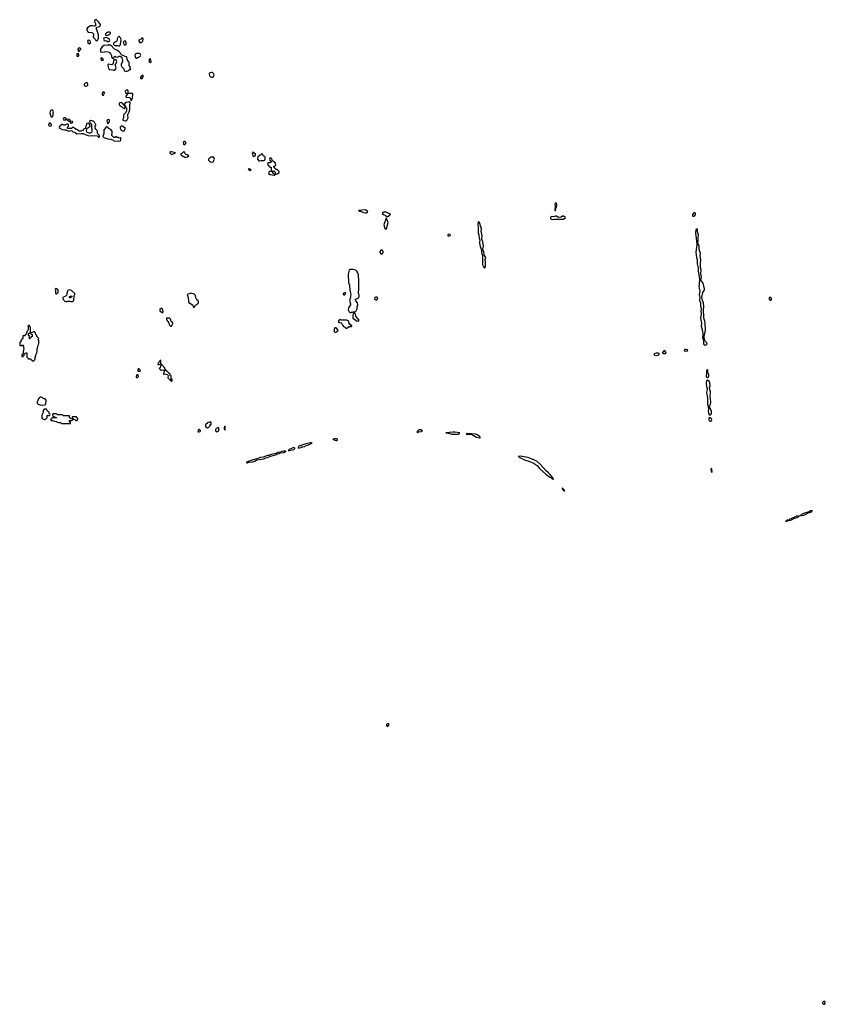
# Model space of a CAD drawing. Header units: inches. Extents: x 2701622 to 2964296, y 496201 to 720542.
# Tile 84 of 256: x 2804794 to 2820488, y 603234 to 622426. Entities that reach past the tile are written whole.
import ezdxf

# ---------------------------------------------------------------- set-up
doc = ezdxf.new("R2010")
doc.units = ezdxf.units.IN
doc.header["$MEASUREMENT"] = 0
for name, color, linetype in [('C8601', 7, 'Continuous'), ('C8602', 7, 'Continuous'), ('C8610', 7, 'Continuous'), ('C8611', 7, 'Continuous'), ('C8620', 7, 'Continuous'), ('C8621', 7, 'Continuous')]:
    doc.layers.add(name, color=color, linetype=linetype)

msp = doc.modelspace()

# ---------------------------------------------------------------- linework, layer by layer
at = {"layer": 'C8601', "color": 4, "elevation": 4}
msp.add_lwpolyline([(2807988, 620000), (2807990, 619996), (2808010, 619991), (2808019, 620000)], dxfattribs=at)
for points in [[(2807750, 619849), (2807731, 619849), (2807718, 619842), (2807718, 619830), (2807743, 619803), (2807750, 619799), (2807770, 619803), (2807818, 619822), (2807826, 619830)], [(2807990, 619858), (2807950, 619819), (2807932, 619810), (2807931, 619790), (2808010, 619745), (2808030, 619746), (2808065, 619755), (2808088, 619770), (2808058, 619790), (2808030, 619799), (2808015, 619810), (2808003, 619843)], [(2808550, 619749), (2808510, 619744), (2808472, 619710), (2808471, 619690), (2808490, 619667), (2808510, 619657), (2808550, 619647), (2808564, 619656), (2808585, 619695), (2808589, 619710), (2808584, 619730), (2808570, 619744)], [(2809330, 619846), (2809325, 619830), (2809332, 619812), (2809333, 619773), (2809342, 619762), (2809370, 619765), (2809378, 619770), (2809388, 619790), (2809387, 619807), (2809363, 619823), (2809350, 619838)], [(2809530, 619806), (2809498, 619802), (2809493, 619787), (2809464, 619776), (2809434, 619750), (2809425, 619710), (2809450, 619674), (2809470, 619672), (2809496, 619684), (2809550, 619682), (2809570, 619694), (2809576, 619716), (2809576, 619744), (2809570, 619758), (2809550, 619766), (2809538, 619778)], [(2809690, 619728), (2809670, 619728), (2809658, 619710), (2809666, 619686), (2809694, 619670), (2809694, 619650), (2809670, 619638), (2809625, 619635), (2809622, 619610), (2809630, 619594), (2809670, 619554), (2809693, 619553), (2809692, 619510), (2809702, 619482), (2809713, 619473), (2809753, 619473), (2809772, 619452), (2809778, 619418), (2809790, 619414), (2809810, 619422), (2809828, 619432), (2809846, 619450), (2809846, 619470), (2809810, 619506), (2809787, 619507), (2809746, 619550), (2809746, 619570), (2809767, 619573), (2809786, 619590), (2809775, 619630), (2809726, 619670), (2809700, 619720)], [(2809270, 619522), (2809245, 619515), (2809242, 619510), (2809262, 619490), (2809290, 619487), (2809306, 619490)], [(2809708, 619468), (2809670, 619464), (2809647, 619453), (2809641, 619430), (2809671, 619410), (2809750, 619394), (2809762, 619398), (2809766, 619410), (2809758, 619418), (2809730, 619428), (2809718, 619458)], [(2805490, 617186), (2805482, 617170), (2805494, 617150), (2805494, 617090), (2805502, 617082), (2805510, 617082), (2805526, 617090), (2805546, 617110), (2805546, 617150), (2805542, 617162), (2805527, 617167), (2805522, 617182)], [(2805770, 617162), (2805744, 617156), (2805730, 617146), (2805725, 617135), (2805714, 617090), (2805714, 617070), (2805698, 617042), (2805634, 617010), (2805634, 616990), (2805642, 616970), (2805658, 616950), (2805670, 616938), (2805687, 616933), (2805710, 616932), (2805730, 616942), (2805770, 616942), (2805793, 616933), (2805830, 616934), (2805847, 616953), (2805856, 617044), (2805868, 617070), (2805867, 617087), (2805806, 617150)], [(2805770, 617006), (2805766, 617010), (2805767, 617033), (2805782, 617038), (2805790, 617052), (2805798, 617038), (2805814, 617030), (2805798, 617022), (2805790, 617006)], [(2808130, 617093), (2808054, 617070), (2808078, 617010), (2808082, 616930), (2808090, 616914), (2808144, 616884), (2808164, 616864), (2808174, 616850), (2808174, 616830), (2808190, 616814), (2808216, 616864), (2808266, 616890), (2808278, 616910), (2808278, 616930), (2808270, 616946), (2808245, 616965), (2808226, 617006), (2808218, 617050), (2808190, 617073)], [(2807550, 616795), (2807525, 616775), (2807526, 616750), (2807570, 616718), (2807582, 616718), (2807588, 616730), (2807584, 616770), (2807570, 616794)], [(2804970, 616466), (2804954, 616450), (2804962, 616430), (2804960, 616380), (2804953, 616367), (2804934, 616350), (2804934, 616330), (2804924, 616316), (2804914, 616290), (2804898, 616282), (2804890, 616266), (2804858, 616262), (2804854, 616250), (2804854, 616210), (2804838, 616202), (2804834, 616186), (2804818, 616182), (2804814, 616150), (2804798, 616142), (2804794, 616130), (2804794, 616090), (2804798, 616078), (2804830, 616074), (2804842, 616078), (2804850, 616094), (2804858, 616078), (2804872, 616070), (2804862, 616058), (2804872, 616030), (2804872, 616010), (2804865, 615995), (2804864, 615936), (2804853, 615907), (2804838, 615902), (2804834, 615890), (2804838, 615858), (2804850, 615854), (2804862, 615858), (2804867, 615873), (2804882, 615878), (2804887, 615913), (2804902, 615918), (2804910, 615934), (2804930, 615934), (2804934, 615930), (2804934, 615850), (2804953, 615833), (2804958, 615818), (2804970, 615814), (2805010, 615814), (2805018, 615798), (2805033, 615793), (2805038, 615778), (2805070, 615774), (2805090, 615794), (2805096, 615816), (2805098, 615850), (2805108, 615870), (2805108, 615892), (2805118, 615922), (2805127, 615933), (2805133, 615967), (2805133, 616010), (2805148, 616050), (2805146, 616070), (2805166, 616110), (2805166, 616170), (2805162, 616182), (2805146, 616190), (2805162, 616198), (2805166, 616210), (2805126, 616250), (2805126, 616270), (2805106, 616290), (2805102, 616322), (2805087, 616327), (2805082, 616342), (2805070, 616346), (2805058, 616342), (2805050, 616326), (2805018, 616322), (2805014, 616310), (2805018, 616298), (2805034, 616290), (2805034, 616250), (2805018, 616242), (2805013, 616227), (2804998, 616222), (2804993, 616207), (2804987, 616207), (2804982, 616262), (2804966, 616270), (2804966, 616310), (2804970, 616314), (2805002, 616318), (2805006, 616330), (2805006, 616430), (2804987, 616447), (2804982, 616462)], [(2807710, 616608), (2807654, 616606), (2807652, 616590), (2807658, 616570), (2807699, 616519), (2807710, 616472), (2807730, 616451), (2807750, 616452), (2807776, 616504), (2807778, 616510), (2807770, 616526), (2807744, 616544), (2807739, 616570), (2807730, 616588)], [(2807530, 615786), (2807510, 615766), (2807482, 615710), (2807484, 615704), (2807510, 615702), (2807542, 615718), (2807546, 615730), (2807546, 615770), (2807542, 615782)], [(2807550, 615706), (2807542, 615698), (2807532, 615648), (2807514, 615630), (2807518, 615618), (2807530, 615614), (2807538, 615598), (2807550, 615594), (2807570, 615602), (2807590, 615592), (2807614, 615594), (2807614, 615570), (2807604, 615556), (2807594, 615530), (2807598, 615518), (2807610, 615514), (2807630, 615522), (2807650, 615514), (2807673, 615513), (2807684, 615484), (2807682, 615442), (2807710, 615414), (2807734, 615414), (2807734, 615390), (2807750, 615374), (2807766, 615390), (2807766, 615410), (2807762, 615422), (2807746, 615426), (2807746, 615470), (2807742, 615482), (2807726, 615490), (2807722, 615522), (2807707, 615527), (2807702, 615542), (2807687, 615547), (2807682, 615562), (2807667, 615567), (2807662, 615582), (2807647, 615587), (2807642, 615602), (2807626, 615606), (2807622, 615642), (2807610, 615646), (2807602, 615662), (2807586, 615670), (2807582, 615682), (2807567, 615687), (2807562, 615702)], [(2807090, 615506), (2807078, 615502), (2807062, 615470), (2807062, 615462), (2807070, 615454), (2807090, 615454), (2807106, 615470), (2807102, 615502)], [(2807110, 615626), (2807094, 615610), (2807098, 615578), (2807130, 615574), (2807142, 615578), (2807146, 615590), (2807127, 615607), (2807122, 615622)], [(2805210, 615068), (2805190, 615068), (2805180, 615060), (2805162, 615038), (2805132, 614970), (2805132, 614950), (2805151, 614931), (2805190, 614918), (2805230, 614911), (2805290, 614922), (2805306, 614930), (2805308, 615010), (2805298, 615030), (2805290, 615038), (2805270, 615038)], [(2805270, 614835), (2805262, 614830), (2805252, 614810), (2805252, 614768), (2805224, 614716), (2805222, 614670), (2805232, 614652), (2805244, 614644), (2805270, 614632), (2805290, 614634), (2805302, 614638), (2805310, 614654), (2805322, 614658), (2805326, 614670), (2805326, 614710), (2805330, 614714), (2805370, 614714), (2805382, 614718), (2805386, 614730), (2805382, 614742), (2805366, 614750), (2805366, 614770), (2805336, 614796), (2805313, 614833)], [(2805510, 614746), (2805450, 614746), (2805438, 614742), (2805434, 614730), (2805438, 614698), (2805470, 614694), (2805478, 614678), (2805510, 614674), (2805514, 614670), (2805510, 614666), (2805430, 614666), (2805418, 614662), (2805413, 614647), (2805398, 614642), (2805394, 614630), (2805410, 614614), (2805430, 614614), (2805444, 614604), (2805510, 614594), (2805524, 614584), (2805550, 614574), (2805592, 614572), (2805610, 614554), (2805770, 614554), (2805782, 614558), (2805786, 614570), (2805782, 614582), (2805766, 614590), (2805767, 614613), (2805810, 614614), (2805822, 614618), (2805826, 614630), (2805822, 614642), (2805790, 614646), (2805782, 614662), (2805767, 614667), (2805762, 614702), (2805750, 614706), (2805650, 614706), (2805630, 614726), (2805530, 614726)], [(2805890, 614686), (2805830, 614686), (2805818, 614682), (2805814, 614670), (2805818, 614658), (2805833, 614653), (2805838, 614638), (2805870, 614634), (2805890, 614614), (2805910, 614614), (2805922, 614618), (2805926, 614650), (2805922, 614662), (2805907, 614667), (2805902, 614682)], [(2808510, 614586), (2808490, 614578), (2808464, 614576), (2808414, 614530), (2808414, 614510), (2808422, 614490), (2808450, 614472), (2808470, 614474), (2808506, 614510), (2808507, 614533), (2808522, 614538), (2808526, 614570)], [(2808298, 614438), (2808284, 614436), (2808274, 614430), (2808262, 614410), (2808273, 614393), (2808290, 614392), (2808310, 614402), (2808318, 614410), (2808318, 614418)], [(2808650, 614473), (2808622, 614458), (2808607, 614430), (2808611, 614410), (2808621, 614401), (2808630, 614395), (2808650, 614396), (2808669, 614411), (2808677, 614450), (2808669, 614469)], [(2808790, 614506), (2808774, 614470), (2808774, 614450), (2808790, 614422), (2808798, 614430), (2808795, 614490)], [(2809970, 614019), (2809937, 614017), (2809902, 614010), (2809870, 613995), (2809825, 613990), (2809787, 613973), (2809690, 613953), (2809650, 613934), (2809622, 613930), (2809538, 613902), (2809482, 613890), (2809415, 613865), (2809342, 613850), (2809285, 613830), (2809270, 613819), (2809222, 613810), (2809214, 613790), (2809230, 613788), (2809257, 613803), (2809338, 613810), (2809390, 613828), (2809416, 613844), (2809550, 613867), (2809590, 613883), (2809624, 613890), (2809680, 613920), (2809735, 613930), (2809795, 613950), (2809803, 613957), (2809850, 613968), (2809870, 613983), (2809930, 613987), (2809988, 614010)]]:
    msp.add_lwpolyline(points, close=True, dxfattribs=at)
at = {"layer": 'C8602', "color": 4, "elevation": 4}
for points in [[(2806290, 622426), (2806270, 622426), (2806258, 622422), (2806254, 622390), (2806272, 622350), (2806273, 622307), (2806250, 622298), (2806210, 622309), (2806171, 622309), (2806157, 622303), (2806112, 622270), (2806102, 622250), (2806102, 622230), (2806130, 622182), (2806190, 622178), (2806211, 622171), (2806230, 622152), (2806232, 622112), (2806222, 622090), (2806224, 622084), (2806264, 622044), (2806280, 622020), (2806290, 622012), (2806310, 622018), (2806328, 622068), (2806329, 622130), (2806289, 622250), (2806288, 622272), (2806300, 622280), (2806350, 622291), (2806369, 622310), (2806369, 622330), (2806330, 622386)], [(2806130, 622026), (2806114, 622010), (2806122, 621990), (2806122, 621970), (2806150, 621954), (2806170, 621974), (2806175, 621995), (2806162, 622022)], [(2806490, 622078), (2806450, 622075), (2806430, 622066), (2806425, 622045), (2806441, 622021), (2806472, 622012), (2806491, 622011), (2806510, 622002), (2806530, 622002), (2806546, 622010), (2806548, 622030), (2806538, 622050), (2806530, 622055), (2806505, 622065)], [(2806550, 622186), (2806510, 622186), (2806504, 622176), (2806465, 622150), (2806465, 622130), (2806470, 622122), (2806490, 622118), (2806510, 622125), (2806566, 622150), (2806566, 622170)], [(2806730, 622098), (2806714, 622090), (2806704, 622076), (2806692, 622050), (2806691, 622029), (2806677, 622003), (2806625, 621975), (2806622, 621970), (2806624, 621944), (2806634, 621930), (2806650, 621922), (2806700, 621920), (2806730, 621912), (2806750, 621932), (2806759, 621950), (2806773, 622030), (2806763, 622063)], [(2806850, 622015), (2806830, 622009), (2806811, 621990), (2806815, 621970), (2806830, 621942), (2806850, 621932), (2806869, 621951), (2806869, 621970), (2806866, 621990)], [(2807190, 622066), (2807170, 622066), (2807164, 622056), (2807113, 622027), (2807112, 622010), (2807125, 621985), (2807130, 621982), (2807170, 621982), (2807194, 622010), (2807198, 622050)], [(2805955, 621875), (2805942, 621870), (2805927, 621850), (2805930, 621814), (2805950, 621812), (2805986, 621850), (2805982, 621862)], [(2806530, 621938), (2806510, 621926), (2806450, 621928), (2806430, 621922), (2806400, 621900), (2806371, 621850), (2806367, 621830), (2806370, 621802), (2806390, 621791), (2806443, 621797), (2806470, 621805), (2806510, 621802), (2806534, 621790), (2806572, 621752), (2806582, 621730), (2806582, 621710), (2806598, 621678), (2806610, 621674), (2806622, 621678), (2806627, 621693), (2806650, 621714), (2806664, 621704), (2806690, 621698), (2806710, 621701), (2806732, 621712), (2806752, 621712), (2806770, 621702), (2806782, 621682), (2806798, 621630), (2806798, 621610), (2806768, 621552), (2806771, 621530), (2806784, 621504), (2806822, 621470), (2806832, 621432), (2806860, 621420), (2806890, 621422), (2806922, 621438), (2806927, 621453), (2806950, 621454), (2806958, 621470), (2806946, 621490), (2806946, 621510), (2806926, 621530), (2806926, 621590), (2806922, 621602), (2806908, 621608), (2806907, 621627), (2806888, 621648), (2806882, 621702), (2806850, 621706), (2806823, 621723), (2806780, 621740), (2806769, 621749), (2806756, 621776), (2806730, 621802), (2806689, 621829), (2806638, 621850), (2806567, 621927), (2806548, 621928)], [(2805930, 621766), (2805910, 621758), (2805905, 621750), (2805910, 621714), (2805930, 621714), (2805942, 621718), (2805946, 621730), (2805946, 621750)], [(2806390, 621686), (2806378, 621682), (2806374, 621670), (2806378, 621638), (2806410, 621634), (2806422, 621638), (2806426, 621650)], [(2806650, 621649), (2806632, 621648), (2806620, 621620), (2806618, 621570), (2806610, 621558), (2806590, 621549), (2806524, 621556), (2806512, 621548), (2806511, 621530), (2806524, 621484), (2806538, 621458), (2806553, 621453), (2806609, 621451), (2806630, 621445), (2806650, 621445), (2806669, 621470), (2806673, 621490), (2806654, 621550), (2806670, 621571), (2806685, 621610), (2806670, 621642)], [(2807070, 621768), (2807045, 621755), (2807038, 621730), (2807042, 621710), (2807058, 621678), (2807070, 621674), (2807082, 621678), (2807088, 621692), (2807107, 621693), (2807130, 621702), (2807150, 621722), (2807155, 621735), (2807142, 621762), (2807127, 621767)], [(2807330, 621666), (2807314, 621650), (2807314, 621610), (2807318, 621598), (2807350, 621594), (2807358, 621602), (2807356, 621616), (2807346, 621630), (2807342, 621662)], [(2807190, 621346), (2807152, 621310), (2807145, 621290), (2807150, 621282), (2807170, 621272), (2807180, 621280), (2807198, 621310), (2807198, 621330)], [(2808530, 621397), (2808507, 621393), (2808494, 621386), (2808487, 621373), (2808491, 621330), (2808510, 621314), (2808530, 621307), (2808550, 621307), (2808570, 621321), (2808575, 621330), (2808581, 621350), (2808573, 621370), (2808550, 621394)], [(2806090, 621198), (2806070, 621188), (2806052, 621170), (2806052, 621150), (2806070, 621132), (2806090, 621131), (2806110, 621138), (2806119, 621150), (2806122, 621170), (2806114, 621194)], [(2806890, 621058), (2806866, 621054), (2806851, 621030), (2806852, 621010), (2806894, 620974), (2806864, 620936), (2806862, 620930), (2806870, 620914), (2806930, 620912), (2806952, 620890), (2806958, 620858), (2806970, 620854), (2806994, 620906), (2806995, 620970), (2806990, 620986), (2806906, 620986), (2806908, 621030), (2806898, 621050)], [(2806430, 621018), (2806410, 621006), (2806402, 620990), (2806402, 620970), (2806410, 620954), (2806430, 620954), (2806446, 621010)], [(2806770, 620815), (2806750, 620808), (2806732, 620790), (2806732, 620770), (2806740, 620760), (2806777, 620737), (2806805, 620705), (2806830, 620694), (2806842, 620698), (2806846, 620730), (2806842, 620742), (2806828, 620748), (2806826, 620770), (2806810, 620778), (2806797, 620797)], [(2806930, 620826), (2806910, 620818), (2806870, 620815), (2806842, 620790), (2806834, 620770), (2806838, 620758), (2806852, 620750), (2806858, 620718), (2806874, 620710), (2806872, 620652), (2806862, 620618), (2806824, 620576), (2806814, 620550), (2806813, 620513), (2806802, 620490), (2806802, 620470), (2806850, 620452), (2806870, 620454), (2806890, 620474), (2806908, 620510), (2806902, 620550), (2806903, 620577), (2806929, 620630), (2806942, 620670), (2806942, 620750), (2806938, 620770), (2806946, 620790), (2806946, 620810), (2806942, 620822)], [(2805429, 620669), (2805410, 620665), (2805391, 620650), (2805383, 620610), (2805402, 620542), (2805410, 620532), (2805430, 620532), (2805449, 620570), (2805449, 620609), (2805454, 620630), (2805449, 620650)], [(2805670, 620518), (2805650, 620506), (2805642, 620490), (2805650, 620474), (2805690, 620474), (2805702, 620478), (2805706, 620490), (2805686, 620510)], [(2805750, 620486), (2805718, 620482), (2805714, 620470), (2805753, 620453), (2805774, 620434), (2805778, 620418), (2805810, 620414), (2805826, 620430), (2805822, 620442), (2805786, 620446), (2805775, 620475)], [(2806530, 620482), (2806504, 620476), (2806498, 620470), (2806491, 620450), (2806510, 620394), (2806535, 620430), (2806542, 620450), (2806542, 620470)], [(2805390, 620408), (2805370, 620406), (2805354, 620370), (2805373, 620353), (2805410, 620354), (2805416, 620364), (2805415, 620370), (2805400, 620400)], [(2806170, 620458), (2806154, 620450), (2806158, 620418), (2806173, 620413), (2806178, 620398), (2806194, 620390), (2806194, 620310), (2806202, 620290), (2806202, 620250), (2806191, 620229), (2806164, 620216), (2806150, 620215), (2806110, 620228), (2806102, 620242), (2806086, 620250), (2806098, 620262), (2806107, 620313), (2806136, 620324), (2806166, 620350), (2806162, 620382), (2806150, 620386), (2806142, 620402), (2806130, 620406), (2806098, 620402), (2806094, 620370), (2806084, 620356), (2806074, 620330), (2806073, 620307), (2806034, 620290), (2806033, 620267), (2806010, 620266), (2805984, 620256), (2805950, 620255), (2805910, 620286), (2805890, 620286), (2805882, 620302), (2805870, 620306), (2805850, 620326), (2805818, 620322), (2805810, 620306), (2805730, 620306), (2805726, 620310), (2805726, 620330), (2805746, 620350), (2805746, 620370), (2805742, 620382), (2805727, 620387), (2805710, 620388), (2805670, 620368), (2805650, 620368), (2805630, 620386), (2805610, 620386), (2805602, 620370), (2805578, 620350), (2805565, 620330), (2805572, 620310), (2805630, 620287), (2805670, 620278), (2805690, 620282), (2805750, 620252), (2805790, 620265), (2805810, 620262), (2805830, 620242), (2805871, 620231), (2805880, 620220), (2805910, 620198), (2805990, 620207), (2806030, 620206), (2806067, 620187), (2806110, 620178), (2806142, 620162), (2806210, 620171), (2806302, 620162), (2806325, 620145), (2806330, 620134), (2806342, 620138), (2806346, 620150), (2806342, 620182), (2806327, 620187), (2806308, 620208), (2806309, 620250), (2806303, 620263), (2806278, 620290), (2806266, 620310), (2806266, 620350), (2806278, 620370), (2806276, 620376), (2806250, 620426), (2806230, 620446), (2806210, 620446), (2806196, 620456)], [(2806490, 620338), (2806470, 620322), (2806445, 620290), (2806435, 620270), (2806431, 620250), (2806436, 620210), (2806411, 620150), (2806431, 620130), (2806510, 620102), (2806570, 620096), (2806617, 620077), (2806630, 620067), (2806710, 620060), (2806750, 620065), (2806767, 620073), (2806767, 620107), (2806762, 620122), (2806750, 620126), (2806730, 620118), (2806710, 620129), (2806686, 620130), (2806682, 620142), (2806670, 620146), (2806658, 620142), (2806650, 620128), (2806626, 620130), (2806586, 620170), (2806588, 620190), (2806598, 620210), (2806596, 620244), (2806594, 620254), (2806570, 620288), (2806530, 620308), (2806510, 620328)], [(2806790, 620348), (2806770, 620348), (2806760, 620340), (2806752, 620330), (2806752, 620310), (2806772, 620272), (2806810, 620254), (2806830, 620262), (2806848, 620290), (2806848, 620310), (2806840, 620320)]]:
    msp.add_lwpolyline(points, close=True, dxfattribs=at)
msp.add_lwpolyline([(2808019, 620000), (2808029, 620010), (2808029, 620030), (2808023, 620043), (2808010, 620053), (2807990, 620049), (2807980, 620030), (2807982, 620010), (2807988, 620000)], dxfattribs=at)
at = {"layer": 'C8610', "color": 4, "elevation": 4}
msp.add_lwpolyline([(2811970, 608709), (2811950, 608704), (2811939, 608690), (2811939, 608670), (2811950, 608651), (2811970, 608659), (2811981, 608670), (2811989, 608690), (2811982, 608702)], close=True, dxfattribs=at)
at = {"layer": 'C8611', "color": 4, "elevation": 4}
for points in [[(2815230, 618855), (2815219, 618830), (2815227, 618790), (2815222, 618710), (2815230, 618702), (2815240, 618760), (2815250, 618774), (2815259, 618810), (2815258, 618830), (2815250, 618844)], [(2811530, 618720), (2811394, 618710), (2811410, 618694), (2811430, 618694), (2811448, 618688), (2811490, 618665), (2811530, 618659), (2811550, 618663), (2811564, 618670), (2811575, 618690)], [(2811890, 618677), (2811865, 618670), (2811858, 618650), (2811882, 618630), (2811916, 618616), (2811950, 618585), (2811977, 618603), (2811998, 618610), (2812018, 618630), (2811988, 618650), (2811930, 618673)], [(2811930, 618558), (2811888, 618430), (2811910, 618354), (2811930, 618345), (2811946, 618374), (2811969, 618470), (2811950, 618528)], [(2815370, 618598), (2815340, 618580), (2815310, 618569), (2815276, 618576), (2815250, 618595), (2815230, 618594), (2815190, 618582), (2815150, 618588), (2815132, 618570), (2815132, 618550), (2815150, 618538), (2815170, 618532), (2815210, 618538), (2815250, 618536), (2815310, 618541), (2815350, 618535), (2815390, 618536), (2815428, 618570), (2815390, 618596)], [(2817930, 618659), (2817903, 618630), (2817901, 618610), (2817904, 618604), (2817910, 618599), (2817930, 618597), (2817945, 618610), (2817958, 618630), (2817957, 618650), (2817950, 618659)], [(2813730, 618495), (2813716, 618450), (2813717, 618437), (2813728, 618390), (2813728, 618270), (2813739, 618230), (2813745, 618170), (2813756, 618130), (2813750, 618090), (2813753, 618070), (2813764, 618004), (2813780, 617970), (2813791, 617930), (2813793, 617890), (2813807, 617827), (2813811, 617650), (2813830, 617607), (2813850, 617582), (2813864, 617596), (2813869, 617611), (2813869, 617690), (2813859, 617750), (2813872, 617790), (2813865, 617810), (2813844, 617844), (2813835, 617910), (2813821, 617930), (2813819, 617950), (2813827, 618013), (2813818, 618098), (2813795, 618150), (2813806, 618210), (2813783, 618310), (2813789, 618350), (2813787, 618367), (2813750, 618475)], [(2813150, 618246), (2813134, 618230), (2813134, 618210), (2813150, 618205), (2813182, 618218), (2813186, 618230), (2813182, 618242)], [(2817990, 618348), (2817968, 618332), (2817962, 618270), (2817987, 618050), (2817967, 617890), (2817978, 617790), (2817993, 617750), (2817994, 617670), (2818011, 617590), (2818014, 617550), (2818011, 617529), (2818039, 617370), (2818036, 617330), (2818028, 617310), (2818030, 617250), (2818026, 617230), (2818028, 617190), (2818042, 617130), (2818033, 617070), (2818045, 617010), (2818035, 616970), (2818039, 616950), (2818059, 616910), (2818060, 616850), (2818071, 616790), (2818066, 616750), (2818071, 616691), (2818055, 616610), (2818075, 616510), (2818069, 616450), (2818085, 616410), (2818104, 616310), (2818105, 616275), (2818099, 616230), (2818110, 616192), (2818114, 616190), (2818116, 616110), (2818128, 616088), (2818150, 616081), (2818170, 616091), (2818185, 616110), (2818182, 616130), (2818156, 616156), (2818133, 616193), (2818129, 616251), (2818152, 616370), (2818149, 616509), (2818144, 616550), (2818123, 616610), (2818123, 616670), (2818112, 616732), (2818112, 616770), (2818122, 616830), (2818115, 616910), (2818098, 616950), (2818085, 617010), (2818103, 617110), (2818129, 617150), (2818137, 617170), (2818137, 617183), (2818107, 617290), (2818080, 617320), (2818061, 617350), (2818078, 617410), (2818066, 617470), (2818069, 617550), (2818059, 617590), (2818058, 617690), (2818062, 617738), (2818052, 617830), (2818055, 617870), (2818032, 617948), (2818029, 618010), (2818010, 618058), (2817998, 618070), (2818010, 618094), (2818012, 618108), (2818009, 618170), (2818016, 618230), (2818001, 618290), (2817997, 618330)], [(2811830, 617936), (2811807, 617910), (2811811, 617890), (2811830, 617863), (2811850, 617857), (2811870, 617872), (2811875, 617890), (2811872, 617910), (2811855, 617935)], [(2811250, 617560), (2811230, 617558), (2811213, 617547), (2811191, 617469), (2811202, 617302), (2811220, 617250), (2811225, 617150), (2811243, 617070), (2811231, 616989), (2811218, 616950), (2811238, 616890), (2811236, 616870), (2811202, 616810), (2811192, 616770), (2811212, 616732), (2811230, 616714), (2811250, 616722), (2811270, 616722), (2811278, 616722), (2811290, 616732), (2811330, 616734), (2811348, 616752), (2811368, 616790), (2811369, 616830), (2811382, 616870), (2811375, 616910), (2811344, 616944), (2811329, 616970), (2811394, 617006), (2811407, 617030), (2811408, 617050), (2811397, 617110), (2811403, 617170), (2811400, 617330), (2811392, 617452), (2811384, 617490), (2811363, 617523), (2811342, 617542), (2811290, 617558)], [(2811120, 617100), (2811094, 617090), (2811094, 617070), (2811110, 617062), (2811130, 617065), (2811148, 617090), (2811139, 617099)], [(2811750, 617017), (2811730, 617017), (2811712, 617010), (2811706, 616990), (2811712, 616970), (2811730, 616963), (2811750, 616968), (2811758, 616970), (2811773, 616990), (2811762, 617010)], [(2819410, 617015), (2819397, 617003), (2819391, 616990), (2819398, 616970), (2819410, 616961), (2819430, 616961), (2819437, 616970), (2819437, 616990), (2819430, 617008)], [(2811330, 616706), (2811298, 616702), (2811285, 616675), (2811282, 616610), (2811350, 616562), (2811370, 616552), (2811390, 616554), (2811402, 616558), (2811406, 616570), (2811359, 616619), (2811345, 616645)], [(2811050, 616578), (2811030, 616578), (2811006, 616554), (2811002, 616530), (2811010, 616525), (2811030, 616525), (2811055, 616515), (2811067, 616507), (2811090, 616462), (2811105, 616445), (2811131, 616431), (2811150, 616412), (2811170, 616412), (2811210, 616445), (2811255, 616445), (2811266, 616450), (2811262, 616462), (2811247, 616467), (2811242, 616482), (2811227, 616487), (2811210, 616506), (2811206, 616550), (2811167, 616567), (2811070, 616568)], [(2810950, 616418), (2810930, 616418), (2810918, 616390), (2810918, 616350), (2810930, 616338), (2810950, 616332), (2810969, 616351), (2810998, 616370), (2810988, 616390), (2810970, 616408)], [(2817190, 615929), (2817145, 615910), (2817162, 615890), (2817190, 615883), (2817230, 615885), (2817255, 615910), (2817230, 615929)], [(2817350, 615975), (2817312, 615930), (2817337, 615917), (2817370, 615921), (2817388, 615930), (2817370, 615966)], [(2817770, 615997), (2817750, 615997), (2817738, 615990), (2817742, 615970), (2817790, 615963), (2817802, 615970), (2817808, 615990)], [(2818190, 615608), (2818172, 615590), (2818172, 615532), (2818165, 615485), (2818170, 615462), (2818177, 615457), (2818190, 615451), (2818210, 615465), (2818218, 615482), (2818219, 615510), (2818202, 615550), (2818202, 615590)], [(2818190, 615402), (2818171, 615389), (2818168, 615350), (2818175, 615275), (2818187, 615230), (2818176, 615150), (2818196, 615050), (2818191, 615009), (2818193, 614930), (2818212, 614850), (2818206, 614790), (2818210, 614762), (2818224, 614724), (2818230, 614721), (2818250, 614727), (2818269, 614750), (2818272, 614792), (2818261, 614830), (2818242, 614850), (2818234, 614890), (2818239, 614910), (2818252, 614928), (2818257, 614970), (2818244, 615104), (2818254, 615150), (2818254, 615170), (2818238, 615218), (2818229, 615231), (2818229, 615250), (2818246, 615290), (2818237, 615350), (2818229, 615369)], [(2818230, 614674), (2818221, 614659), (2818218, 614630), (2818226, 614606), (2818250, 614598), (2818270, 614616), (2818275, 614630), (2818274, 614650), (2818261, 614661)], [(2812582, 614430), (2812547, 614410), (2812542, 614398), (2812532, 614390), (2812541, 614381), (2812550, 614381), (2812565, 614395), (2812618, 614402), (2812642, 614410), (2812610, 614429)], [(2813230, 614384), (2813105, 614375), (2813094, 614370), (2813145, 614365), (2813210, 614344), (2813330, 614348), (2813346, 614350), (2813366, 614370), (2813270, 614383)], [(2813510, 614357), (2813492, 614350), (2813518, 614342), (2813550, 614345), (2813600, 614340), (2813612, 614330), (2813642, 614322), (2813691, 614290), (2813750, 614275), (2813758, 614278), (2813766, 614274), (2813762, 614282), (2813765, 614290), (2813712, 614332), (2813671, 614349)], [(2810477, 614177), (2810450, 614177), (2810398, 614162), (2810347, 614153), (2810230, 614111), (2810216, 614090), (2810230, 614076), (2810250, 614078), (2810270, 614088), (2810290, 614101), (2810310, 614099), (2810350, 614109), (2810362, 614118), (2810397, 614130), (2810418, 614142), (2810449, 614150), (2810489, 614170)], [(2810930, 614258), (2810894, 614250), (2810910, 614246), (2810930, 614227), (2810950, 614223), (2810970, 614226), (2810988, 614230), (2810982, 614250), (2810970, 614255)], [(2810130, 614084), (2810086, 614070), (2810041, 614050), (2810039, 614041), (2810022, 614030), (2810050, 614029), (2810134, 614050), (2810156, 614070), (2810155, 614075), (2810150, 614082)], [(2814542, 613918), (2814505, 613915), (2814505, 613910), (2814523, 613903), (2814538, 613890), (2814631, 613850), (2814735, 613815), (2814815, 613775), (2814874, 613734), (2814921, 613681), (2815046, 613566), (2815120, 613510), (2815141, 613501), (2815170, 613475), (2815177, 613477), (2815190, 613465), (2815190, 613478), (2815183, 613483), (2815185, 613490), (2815166, 613506), (2815132, 613552), (2815093, 613593), (2815050, 613630), (2814938, 613758), (2814874, 613814), (2814810, 613850), (2814690, 613894), (2814585, 613915)], [(2818270, 613686), (2818256, 613650), (2818270, 613602), (2818287, 613613)], [(2815370, 613296), (2815365, 613295), (2815361, 613290), (2815366, 613270), (2815381, 613261), (2815390, 613248), (2815404, 613244), (2815410, 613238), (2815416, 613244), (2815410, 613257)], [(2819976, 612756), (2819930, 612749), (2819919, 612741), (2819886, 612730), (2819880, 612720), (2819838, 612710), (2819821, 612699), (2819791, 612690), (2819781, 612679), (2819738, 612670), (2819740, 612660), (2819714, 612650), (2819730, 612648), (2819738, 612650), (2819740, 612660), (2819814, 612670), (2819856, 612690), (2819861, 612699), (2819874, 612706), (2819959, 612730), (2819962, 612738), (2819988, 612750)]]:
    msp.add_lwpolyline(points, close=True, dxfattribs=at)
at = {"layer": 'C8620', "color": 4, "elevation": 4}
msp.add_lwpolyline([(2820470, 603295), (2820450, 603288), (2820432, 603270), (2820433, 603253), (2820450, 603234), (2820470, 603234), (2820487, 603253), (2820488, 603270), (2820478, 603290)], close=True, dxfattribs=at)
at = {"layer": 'C8621', "color": 4, "elevation": 4}
msp.add_lwpolyline([(2820230, 612853), (2820202, 612850), (2820183, 612837), (2820152, 612830), (2820158, 612822), (2820146, 612826), (2820085, 612810), (2820036, 612790), (2820023, 612777), (2820002, 612770), (2820005, 612765), (2820023, 612763), (2820070, 612769), (2820117, 612790), (2820135, 612805), (2820155, 612810), (2820160, 612820), (2820213, 612830), (2820216, 612844), (2820238, 612850)], close=True, dxfattribs=at)

doc.saveas('drawing.dxf')
